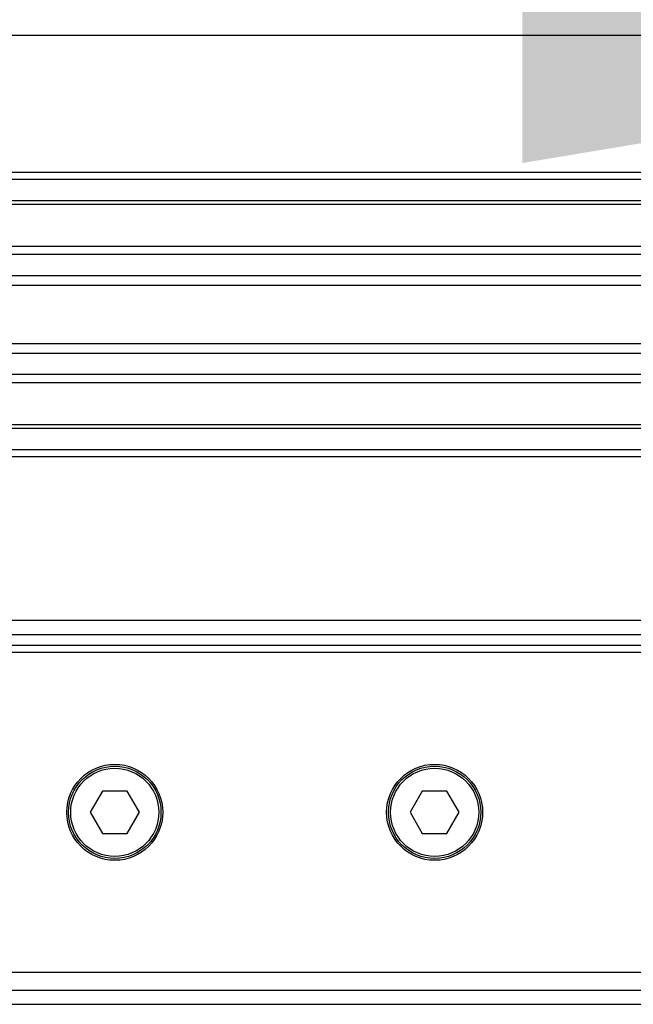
# Model space of a CAD drawing. Header units: millimetres. Extents: x 0 to 420, y 0 to 297.
# Tile 122 of 163: x 218.62 to 221.03, y 225.89 to 229.75. Entities that reach past the tile are written whole.
import ezdxf

# ---------------------------------------------------------------- set-up
doc = ezdxf.new("R2010")
doc.units = ezdxf.units.MM
doc.layers.add('QUOTE', color=174, linetype='Continuous')
doc.styles.add('SLDTEXTSTYLE3', font='TXT', dxfattribs={"width": 0.75})
doc.dimstyles.new('SLDDIMSTYLE0', dxfattribs={"dimtxt": 3, "dimasz": 3, "dimexe": 0, "dimexo": 0.0625, "dimgap": 0.75, "dimtad": 1, "dimlfac": 35.88954, "dimrnd": 1e-09, "dimzin": 12, "dimdsep": 46, "dimtxsty": 'SLDTEXTSTYLE3', "dimsah": 1, "dimcen": 0.09, "dimadec": 0, "dimazin": 3, "dimtfac": 1, "dimtdec": 3, "dimtofl": 0, "dimtmove": 0, "dimatfit": 3, "dimfxl": 0, "dimfrac": 2, "dimtolj": 1, "dimtzin": 12, "dimarcsym": 0})

# ---------------------------------------------------------------- blocks, each defined once
blk = doc.blocks.new('_D')
at = {"layer": 'QUOTE'}
for p, q in [((56.4102, 228.6421), (56.4102, 231.6864)), ((223.5898, 228.6421), (223.5898, 231.6864)), ((223.5898, 229.6864), (56.4102, 229.6864))]:
    blk.add_line(p, q, dxfattribs=at)
for points in [[(56.4102, 229.6864), (59.4102, 229.1864), (59.4102, 230.1864)], [(223.5898, 229.6864), (220.5898, 230.1864), (220.5898, 229.1864)]]:
    blk.add_solid(points, dxfattribs=at)
at = {"layer": 'QUOTE', "insert": (135.5667, 233.5536), "char_height": 3, "attachment_point": 1, "style": 'SLDTEXTSTYLE3'}
blk.add_mtext('6000', dxfattribs=at)

msp = doc.modelspace()

# ---------------------------------------------------------------- linework, layer by layer
at = {"color": 7, "linetype": 'Continuous', "lineweight": 25}
for p, q in [((223.58982, 229.14978), (56.41018, 229.14978)), ((223.58982, 229.12192), (56.41018, 229.12192)), ((223.58982, 229.03833), (56.41018, 229.03833)), ((223.58982, 229.02412), (56.41018, 229.02412)), ((223.58982, 228.86), (213.40577, 228.86)), ((223.58982, 228.82767), (213.43785, 228.82767)), ((223.58982, 228.7444), (213.48619, 228.7444)), ((223.58982, 228.70675), (213.4971, 228.70675)), ((223.58982, 228.47827), (213.50331, 228.47827)), ((223.58982, 228.44063), (213.50331, 228.44063)), ((223.58982, 228.35736), (213.50331, 228.35736)), ((223.58982, 228.32503), (213.50331, 228.32503)), ((223.58982, 228.16091), (213.50331, 228.16091)), ((223.58982, 228.1467), (213.50331, 228.1467)), ((223.58982, 228.06311), (213.50331, 228.06311)), ((223.58982, 228.03525), (213.50331, 228.03525)), ((223.58982, 227.39439), (213.50331, 227.39439)), ((213.50331, 227.33867), (222.82358, 227.33867)), ((213.50331, 227.29687), (222.78178, 227.29687)), ((222.73582, 227.26901), (218.43511, 227.26901)), ((218.94411, 226.72568), (218.89585, 226.64209)), ((219.04064, 226.72568), (218.94411, 226.72568)), ((219.0889, 226.64209), (219.04064, 226.72568)), ((220.19796, 226.72568), (220.1497, 226.64209)), ((220.29448, 226.72568), (220.19796, 226.72568)), ((220.34274, 226.64209), (220.29448, 226.72568)), ((218.89585, 226.64209), (218.94411, 226.5585)), ((219.04064, 226.5585), (219.0889, 226.64209)), ((220.1497, 226.64209), (220.19796, 226.5585)), ((220.29448, 226.5585), (220.34274, 226.64209)), ((218.94411, 226.5585), (219.04064, 226.5585)), ((220.19796, 226.5585), (220.29448, 226.5585)), ((218.43511, 226.01516), (222.73582, 226.01516)), ((216.37154, 225.9455), (222.82358, 225.9455)), ((216.3553, 225.88978), (223.58982, 225.88978))]:
    msp.add_line(p, q, dxfattribs=at)
for centre, radius in [((218.99238, 226.64209), 0.18808), ((218.99238, 226.64209), 0.18111), ((218.99238, 226.64209), 0.17275), ((220.24622, 226.64209), 0.18808), ((220.24622, 226.64209), 0.18111), ((220.24622, 226.64209), 0.17275)]:
    msp.add_circle(centre, radius, dxfattribs=at)

# ---------------------------------------------------------------- dimensions: what is measured, and where the dimension line sits
at = {"layer": 'QUOTE'}
dim = msp.add_linear_dim(base=(56.41018, 229.68637), p1=(223.58982, 226.64209), p2=(56.41018, 226.64209), dimstyle='SLDDIMSTYLE0', dxfattribs=at)
dim.commit()
dim.dimension.update_dxf_attribs({"geometry": '_D', "text_midpoint": (140, 229.68637), "dimtype": 160})

doc.saveas('drawing.dxf')
